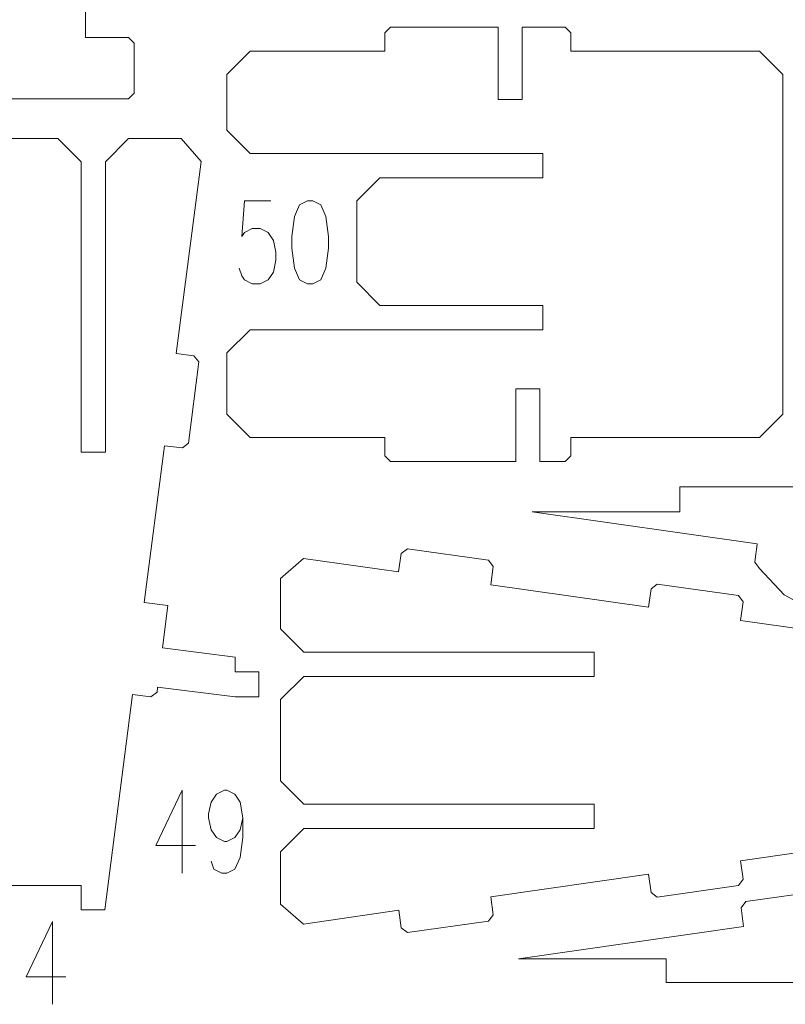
# Model space of a CAD drawing. Header units: millimetres. Extents: x -174 to 177, y -134 to 134.
# Tile 4 of 7: x -49 to 56, y -134 to 0. Entities that reach past the tile are written whole.
import ezdxf

# ---------------------------------------------------------------- set-up
doc = ezdxf.new("R2010")
doc.units = ezdxf.units.MM
doc.header["$MEASUREMENT"] = 0
doc.layers.add('Layer 1', color=7, linetype='Continuous')

msp = doc.modelspace()

# ---------------------------------------------------------------- linework, layer by layer
at = {"layer": 'Layer 1', "lineweight": 9}
for points, knots in [([(-50.7346, -10.4493), (-50.7346, -10.4493), (-33.7904, -10.4493), (-33.7904, -10.4493), (-33.7904, -10.4493), (-33.7904, -10.4493), (-33.0284, -9.6873), (-33.0284, -9.6873), (-33.0284, -9.6873), (-33.0284, -9.6873), (-33.0284, -2.8293), (-33.0284, -2.8293), (-33.0284, -2.8293), (-33.0284, -2.8293), (-33.7904, -2.0673), (-33.7904, -2.0673), (-33.7904, -2.0673), (-33.7904, -2.0673), (-39.6324, -2.0673), (-39.6324, -2.0673), (-39.6324, -2.0673), (-39.6324, -2.0673), (-39.6324, 6.6351), (-39.6324, 6.6351), (-39.6324, 6.6351), (-39.6324, 6.6351), (-42.9344, 6.6351), (-42.9344, 6.6351), (-42.9344, 6.6351), (-42.9344, 6.6351), (-46.2428, 29.5444), (-46.2428, 29.5444), (-46.2428, 29.5444), (-46.2428, 29.5444), (-43.8596, 29.8819), (-43.8596, 29.8819), (-43.8596, 29.8819), (-43.8596, 29.8819), (-43.212, 30.7432), (-43.212, 30.7432), (-43.212, 30.7432), (-43.212, 30.7432), (-44.779, 41.8088), (-44.779, 41.8088), (-44.779, 41.8088), (-44.779, 41.8088), (-45.6403, 42.4564), (-45.6403, 42.4564), (-45.6403, 42.4564), (-45.6403, 42.4564), (-48.058, 42.114), (-48.058, 42.114), (-48.058, 42.114), (-48.058, 42.114), (-51.1673, 63.6441), (-51.1673, 63.6441), (-51.1673, 63.6441), (-51.1673, 63.6441), (-48.6903, 63.9949), (-48.6903, 63.9949), (-48.6903, 63.9949), (-48.6903, 63.9949), (-48.0427, 64.8562), (-48.0427, 64.8562), (-48.0427, 64.8562), (-48.0427, 64.8562), (-49.6097, 75.9218), (-49.6097, 75.9218), (-49.6097, 75.9218), (-49.6097, 75.9218), (-50.471, 76.5694), (-50.471, 76.5694), (-50.471, 76.5694), (-50.471, 76.5694), (-52.9825, 76.2138), (-52.9825, 76.2138), (-52.9825, 76.2138), (-52.9825, 76.2138), (-57.4212, 106.9501), (-57.4212, 106.9501), (-57.4212, 106.9501), (-57.4212, 106.9501), (-60.7232, 106.9501), (-60.7232, 106.9501), (-60.7232, 106.9501), (-60.7232, 106.9501), (-60.7232, 103.6528), (-60.7232, 103.6528), (-60.7232, 103.6528), (-60.7232, 103.6528), (-66.069, 103.6528), (-66.069, 103.6528)], [0, 0, 0, 0, 0.04166667, 0.04166667, 0.04166667, 0.04166667, 0.08333333, 0.08333333, 0.08333333, 0.08333333, 0.125, 0.125, 0.125, 0.125, 0.16666667, 0.16666667, 0.16666667, 0.16666667, 0.20833333, 0.20833333, 0.20833333, 0.20833333, 0.25, 0.25, 0.25, 0.25, 0.29166667, 0.29166667, 0.29166667, 0.29166667, 0.33333333, 0.33333333, 0.33333333, 0.33333333, 0.375, 0.375, 0.375, 0.375, 0.41666667, 0.41666667, 0.41666667, 0.41666667, 0.45833333, 0.45833333, 0.45833333, 0.45833333, 0.5, 0.5, 0.5, 0.5, 0.54166667, 0.54166667, 0.54166667, 0.54166667, 0.58333333, 0.58333333, 0.58333333, 0.58333333, 0.625, 0.625, 0.625, 0.625, 0.66666667, 0.66666667, 0.66666667, 0.66666667, 0.70833333, 0.70833333, 0.70833333, 0.70833333, 0.75, 0.75, 0.75, 0.75, 0.79166667, 0.79166667, 0.79166667, 0.79166667, 0.83333333, 0.83333333, 0.83333333, 0.83333333, 0.875, 0.875, 0.875, 0.875, 0.91666667, 0.91666667, 0.91666667, 0.91666667, 1, 1, 1, 1]), ([(55.5675, -21.8501), (55.5675, -21.8501), (55.5675, -7.1312), (55.5675, -7.1312), (55.5675, -7.1312), (55.5675, -7.1312), (52.3925, -3.9562), (52.3925, -3.9562), (52.3925, -3.9562), (52.3925, -3.9562), (26.623, -3.9562), (26.623, -3.9562), (26.623, -3.9562), (26.623, -3.9562), (26.623, -1.4162), (26.623, -1.4162), (26.623, -1.4162), (26.623, -1.4162), (25.861, -0.6542), (25.861, -0.6542), (25.861, -0.6542), (25.861, -0.6542), (19.9791, -0.6542), (19.9791, -0.6542), (19.9791, -0.6542), (19.9791, -0.6542), (19.9791, -10.5602), (19.9791, -10.5602), (19.9791, -10.5602), (19.9791, -10.5602), (16.6771, -10.5602), (16.6771, -10.5602), (16.6771, -10.5602), (16.6771, -10.5602), (16.6771, -0.6542), (16.6771, -0.6542), (16.6771, -0.6542), (16.6771, -0.6542), (1.9851, -0.6542), (1.9851, -0.6542), (1.9851, -0.6542), (1.9851, -0.6542), (1.2231, -1.4162), (1.2231, -1.4162), (1.2231, -1.4162), (1.2231, -1.4162), (1.2231, -3.9562), (1.2231, -3.9562), (1.2231, -3.9562), (1.2231, -3.9562), (-17.1634, -3.9562), (-17.1634, -3.9562), (-17.1634, -3.9562), (-17.1634, -3.9562), (-20.3384, -7.1312), (-20.3384, -7.1312), (-20.3384, -7.1312), (-20.3384, -7.1312), (-20.3384, -11.2073), (-20.3384, -11.2073)], [0, 0, 0, 0, 0.0625, 0.0625, 0.0625, 0.0625, 0.125, 0.125, 0.125, 0.125, 0.1875, 0.1875, 0.1875, 0.1875, 0.25, 0.25, 0.25, 0.25, 0.3125, 0.3125, 0.3125, 0.3125, 0.375, 0.375, 0.375, 0.375, 0.4375, 0.4375, 0.4375, 0.4375, 0.5, 0.5, 0.5, 0.5, 0.5625, 0.5625, 0.5625, 0.5625, 0.625, 0.625, 0.625, 0.625, 0.6875, 0.6875, 0.6875, 0.6875, 0.75, 0.75, 0.75, 0.75, 0.8125, 0.8125, 0.8125, 0.8125, 0.875, 0.875, 0.875, 0.875, 1, 1, 1, 1]), ([(-20.3384, -11.7695), (-20.3384, -11.7695), (-20.3384, -14.7399), (-20.3384, -14.7399), (-20.3384, -14.7399), (-20.3384, -14.7399), (-17.1634, -17.9149), (-17.1634, -17.9149), (-17.1634, -17.9149), (-17.1634, -17.9149), (22.7844, -17.9149), (22.7844, -17.9149), (22.7844, -17.9149), (22.7844, -17.9149), (22.7844, -21.2169), (22.7844, -21.2169), (22.7844, -21.2169), (22.7844, -21.2169), (0.5521, -21.2169), (0.5521, -21.2169), (0.5521, -21.2169), (0.5521, -21.2169), (-2.6229, -24.3919), (-2.6229, -24.3919), (-2.6229, -24.3919), (-2.6229, -24.3919), (-2.6229, -26.5417), (-2.6229, -26.5417)], [0, 0, 0, 0, 0.125, 0.125, 0.125, 0.125, 0.25, 0.25, 0.25, 0.25, 0.375, 0.375, 0.375, 0.375, 0.5, 0.5, 0.5, 0.5, 0.625, 0.625, 0.625, 0.625, 0.75, 0.75, 0.75, 0.75, 1, 1, 1, 1]), ([(-45.5808, -15.8846), (-45.5808, -15.8846), (-43.41, -15.8846), (-43.41, -15.8846), (-43.41, -15.8846), (-43.41, -15.8846), (-40.235, -19.0596), (-40.235, -19.0596), (-40.235, -19.0596), (-40.235, -19.0596), (-40.235, -58.6878), (-40.235, -58.6878), (-40.235, -58.6878), (-40.235, -58.6878), (-36.933, -58.6878), (-36.933, -58.6878), (-36.933, -58.6878), (-36.933, -58.6878), (-36.933, -19.0596), (-36.933, -19.0596), (-36.933, -19.0596), (-36.933, -19.0596), (-33.758, -15.8846), (-33.758, -15.8846), (-33.758, -15.8846), (-33.758, -15.8846), (-30.8086, -15.8846), (-30.8086, -15.8846)], [0, 0, 0, 0, 0.125, 0.125, 0.125, 0.125, 0.25, 0.25, 0.25, 0.25, 0.375, 0.375, 0.375, 0.375, 0.5, 0.5, 0.5, 0.5, 0.625, 0.625, 0.625, 0.625, 0.75, 0.75, 0.75, 0.75, 1, 1, 1, 1]), ([(-30.2464, -15.8846), (-30.2464, -15.8846), (-26.5998, -15.8846), (-26.5998, -15.8846), (-26.5998, -15.8846), (-26.5998, -15.8846), (-23.8786, -19.027), (-23.8786, -19.027), (-23.8786, -19.027), (-23.8786, -19.027), (-27.2514, -45.2235), (-27.2514, -45.2235), (-27.2514, -45.2235), (-27.2514, -45.2235), (-24.8412, -45.5254), (-24.8412, -45.5254), (-24.8412, -45.5254), (-24.8412, -45.5254), (-24.1798, -46.3762), (-24.1798, -46.3762), (-24.1798, -46.3762), (-24.1798, -46.3762), (-25.5689, -57.4655), (-25.5689, -57.4655), (-25.5689, -57.4655), (-25.5689, -57.4655), (-26.4197, -58.1269), (-26.4197, -58.1269), (-26.4197, -58.1269), (-26.4197, -58.1269), (-28.8731, -57.8196), (-28.8731, -57.8196), (-28.8731, -57.8196), (-28.8731, -57.8196), (-31.6274, -79.2129), (-31.6274, -79.2129), (-31.6274, -79.2129), (-31.6274, -79.2129), (-28.3972, -79.6175), (-28.3972, -79.6175), (-28.3972, -79.6175), (-28.3972, -79.6175), (-29.1252, -85.4299), (-29.1252, -85.4299), (-29.1252, -85.4299), (-29.1252, -85.4299), (-19.1993, -86.6733), (-19.1993, -86.6733), (-19.1993, -86.6733), (-19.1993, -86.6733), (-19.1993, -88.7114), (-19.1993, -88.7114), (-19.1993, -88.7114), (-19.1993, -88.7114), (-15.9827, -88.7114), (-15.9827, -88.7114), (-15.9827, -88.7114), (-15.9827, -88.7114), (-15.9827, -92.1308), (-15.9827, -92.1308), (-15.9827, -92.1308), (-15.9827, -92.1308), (-19.1993, -92.1308), (-19.1993, -92.1308), (-19.1993, -92.1308), (-19.1993, -92.1308), (-29.7983, -90.8031), (-29.7983, -90.8031), (-29.7983, -90.8031), (-29.7983, -90.8031), (-29.881, -91.4629), (-29.881, -91.4629), (-29.881, -91.4629), (-29.881, -91.4629), (-30.7318, -92.1242), (-30.7318, -92.1242), (-30.7318, -92.1242), (-30.7318, -92.1242), (-33.2491, -91.8089), (-33.2491, -91.8089), (-33.2491, -91.8089), (-33.2491, -91.8089), (-37.0343, -121.209), (-37.0343, -121.209), (-37.0343, -121.209), (-37.0343, -121.209), (-40.235, -121.209), (-40.235, -121.209), (-40.235, -121.209), (-40.235, -121.209), (-40.235, -117.8694), (-40.235, -117.8694), (-40.235, -117.8694), (-40.235, -117.8694), (-45.5808, -117.8694), (-45.5808, -117.8694)], [0, 0, 0, 0, 0.04, 0.04, 0.04, 0.04, 0.08, 0.08, 0.08, 0.08, 0.12, 0.12, 0.12, 0.12, 0.16, 0.16, 0.16, 0.16, 0.2, 0.2, 0.2, 0.2, 0.24, 0.24, 0.24, 0.24, 0.28, 0.28, 0.28, 0.28, 0.32, 0.32, 0.32, 0.32, 0.36, 0.36, 0.36, 0.36, 0.4, 0.4, 0.4, 0.4, 0.44, 0.44, 0.44, 0.44, 0.48, 0.48, 0.48, 0.48, 0.52, 0.52, 0.52, 0.52, 0.56, 0.56, 0.56, 0.56, 0.6, 0.6, 0.6, 0.6, 0.64, 0.64, 0.64, 0.64, 0.68, 0.68, 0.68, 0.68, 0.72, 0.72, 0.72, 0.72, 0.76, 0.76, 0.76, 0.76, 0.8, 0.8, 0.8, 0.8, 0.84, 0.84, 0.84, 0.84, 0.88, 0.88, 0.88, 0.88, 0.92, 0.92, 0.92, 0.92, 1, 1, 1, 1]), ([(-2.6229, -33.3125), (-2.6229, -33.3125), (-2.6229, -35.5043), (-2.6229, -35.5043), (-2.6229, -35.5043), (-2.6229, -35.5043), (0.5521, -38.6793), (0.5521, -38.6793), (0.5521, -38.6793), (0.5521, -38.6793), (22.7844, -38.6793), (22.7844, -38.6793), (22.7844, -38.6793), (22.7844, -38.6793), (22.7844, -41.9813), (22.7844, -41.9813), (22.7844, -41.9813), (22.7844, -41.9813), (-17.1634, -41.9813), (-17.1634, -41.9813), (-17.1634, -41.9813), (-17.1634, -41.9813), (-20.3384, -45.1563), (-20.3384, -45.1563), (-20.3384, -45.1563), (-20.3384, -45.1563), (-20.3384, -48.0847), (-20.3384, -48.0847)], [0, 0, 0, 0, 0.125, 0.125, 0.125, 0.125, 0.25, 0.25, 0.25, 0.25, 0.375, 0.375, 0.375, 0.375, 0.5, 0.5, 0.5, 0.5, 0.625, 0.625, 0.625, 0.625, 0.75, 0.75, 0.75, 0.75, 1, 1, 1, 1]), ([(-20.3384, -48.6469), (-20.3384, -48.6469), (-20.3384, -53.4998), (-20.3384, -53.4998), (-20.3384, -53.4998), (-20.3384, -53.4998), (-17.1634, -56.6748), (-17.1634, -56.6748), (-17.1634, -56.6748), (-17.1634, -56.6748), (1.2231, -56.6748), (1.2231, -56.6748), (1.2231, -56.6748), (1.2231, -56.6748), (1.2231, -59.2148), (1.2231, -59.2148), (1.2231, -59.2148), (1.2231, -59.2148), (1.9851, -59.9768), (1.9851, -59.9768), (1.9851, -59.9768), (1.9851, -59.9768), (19.0984, -59.9768), (19.0984, -59.9768), (19.0984, -59.9768), (19.0984, -59.9768), (19.0984, -50.0708), (19.0984, -50.0708), (19.0984, -50.0708), (19.0984, -50.0708), (22.3915, -50.0708), (22.3915, -50.0708), (22.3915, -50.0708), (22.3915, -50.0708), (22.3915, -59.9768), (22.3915, -59.9768), (22.3915, -59.9768), (22.3915, -59.9768), (25.861, -59.9768), (25.861, -59.9768), (25.861, -59.9768), (25.861, -59.9768), (26.623, -59.2148), (26.623, -59.2148), (26.623, -59.2148), (26.623, -59.2148), (26.623, -56.6748), (26.623, -56.6748), (26.623, -56.6748), (26.623, -56.6748), (52.3925, -56.6748), (52.3925, -56.6748), (52.3925, -56.6748), (52.3925, -56.6748), (55.5675, -53.4998), (55.5675, -53.4998), (55.5675, -53.4998), (55.5675, -53.4998), (55.5675, -38.7809), (55.5675, -38.7809)], [0, 0, 0, 0, 0.0625, 0.0625, 0.0625, 0.0625, 0.125, 0.125, 0.125, 0.125, 0.1875, 0.1875, 0.1875, 0.1875, 0.25, 0.25, 0.25, 0.25, 0.3125, 0.3125, 0.3125, 0.3125, 0.375, 0.375, 0.375, 0.375, 0.4375, 0.4375, 0.4375, 0.4375, 0.5, 0.5, 0.5, 0.5, 0.5625, 0.5625, 0.5625, 0.5625, 0.625, 0.625, 0.625, 0.625, 0.6875, 0.6875, 0.6875, 0.6875, 0.75, 0.75, 0.75, 0.75, 0.8125, 0.8125, 0.8125, 0.8125, 0.875, 0.875, 0.875, 0.875, 1, 1, 1, 1]), ([(71.9011, -65.2066), (71.9011, -65.2066), (71.9011, -64.2091), (71.9011, -64.2091), (71.9011, -64.2091), (71.9011, -64.2091), (71.1391, -63.447), (71.1391, -63.447), (71.1391, -63.447), (71.1391, -63.447), (41.4949, -63.447), (41.4949, -63.447), (41.4949, -63.447), (41.4949, -63.447), (41.4949, -66.8648), (41.4949, -66.8648), (41.4949, -66.8648), (41.4949, -66.8648), (21.3429, -66.8647), (21.3429, -66.8647), (21.3429, -66.8647), (21.3429, -66.8647), (52.0797, -71.2147), (52.0797, -71.2147), (52.0797, -71.2147), (52.0797, -71.2147), (51.9656, -72.0211), (51.9656, -72.0211)], [0, 0, 0, 0, 0.125, 0.125, 0.125, 0.125, 0.25, 0.25, 0.25, 0.25, 0.375, 0.375, 0.375, 0.375, 0.5, 0.5, 0.5, 0.5, 0.625, 0.625, 0.625, 0.625, 0.75, 0.75, 0.75, 0.75, 1, 1, 1, 1]), ([(77.2265, -94.662), (77.2265, -94.662), (77.2265, -89.3162), (77.2265, -89.3162), (77.2265, -89.3162), (77.2265, -89.3162), (80.5238, -89.3162), (80.5238, -89.3162), (80.5238, -89.3162), (80.5238, -89.3162), (80.5238, -86.0142), (80.5238, -86.0142), (80.5238, -86.0142), (80.5238, -86.0142), (49.7872, -81.6641), (49.7872, -81.6641), (49.7872, -81.6641), (49.7872, -81.6641), (50.1428, -79.153), (50.1428, -79.153), (50.1428, -79.153), (50.1428, -79.153), (49.4952, -78.2917), (49.4952, -78.2917), (49.4952, -78.2917), (49.4952, -78.2917), (38.4296, -76.7247), (38.4296, -76.7247), (38.4296, -76.7247), (38.4296, -76.7247), (37.5683, -77.3723), (37.5683, -77.3723), (37.5683, -77.3723), (37.5683, -77.3723), (37.2125, -79.8845), (37.2125, -79.8845), (37.2125, -79.8845), (37.2125, -79.8845), (15.6738, -76.8362), (15.6738, -76.8362), (15.6738, -76.8362), (15.6738, -76.8362), (16.0298, -74.3223), (16.0298, -74.3223), (16.0298, -74.3223), (16.0298, -74.3223), (15.3822, -73.461), (15.3822, -73.461), (15.3822, -73.461), (15.3822, -73.461), (4.3166, -71.894), (4.3166, -71.894), (4.3166, -71.894), (4.3166, -71.894), (3.4553, -72.5416), (3.4553, -72.5416), (3.4553, -72.5416), (3.4553, -72.5416), (3.0991, -75.0565), (3.0991, -75.0565), (3.0991, -75.0565), (3.0991, -75.0565), (-9.8711, -73.2209), (-9.8711, -73.2209), (-9.8711, -73.2209), (-9.8711, -73.2209), (-13.0147, -75.951), (-13.0147, -75.951), (-13.0147, -75.951), (-13.0147, -75.951), (-13.0147, -79.3276), (-13.0147, -79.3276)], [0, 0, 0, 0, 0.05263158, 0.05263158, 0.05263158, 0.05263158, 0.10526316, 0.10526316, 0.10526316, 0.10526316, 0.15789474, 0.15789474, 0.15789474, 0.15789474, 0.21052632, 0.21052632, 0.21052632, 0.21052632, 0.26315789, 0.26315789, 0.26315789, 0.26315789, 0.31578947, 0.31578947, 0.31578947, 0.31578947, 0.36842105, 0.36842105, 0.36842105, 0.36842105, 0.42105263, 0.42105263, 0.42105263, 0.42105263, 0.47368421, 0.47368421, 0.47368421, 0.47368421, 0.52631579, 0.52631579, 0.52631579, 0.52631579, 0.57894737, 0.57894737, 0.57894737, 0.57894737, 0.63157895, 0.63157895, 0.63157895, 0.63157895, 0.68421053, 0.68421053, 0.68421053, 0.68421053, 0.73684211, 0.73684211, 0.73684211, 0.73684211, 0.78947368, 0.78947368, 0.78947368, 0.78947368, 0.84210526, 0.84210526, 0.84210526, 0.84210526, 0.89473684, 0.89473684, 0.89473684, 0.89473684, 1, 1, 1, 1]), ([(51.8868, -72.5777), (51.8868, -72.5777), (51.7241, -73.726), (51.7241, -73.726), (51.7241, -73.726), (51.7241, -73.726), (52.3717, -74.5872), (52.3717, -74.5872), (52.3717, -74.5872), (52.3717, -74.5872), (55.7271, -78.185), (55.7271, -78.185), (55.7271, -78.185), (55.7271, -78.185), (57.426, -79.0706), (57.426, -79.0706), (57.426, -79.0706), (57.426, -79.0706), (62.6628, -79.8121), (62.6628, -79.8121), (62.6628, -79.8121), (62.6628, -79.8121), (63.8111, -78.9487), (63.8111, -78.9487), (63.8111, -78.9487), (63.8111, -78.9487), (64.6544, -72.9944), (64.6544, -72.9944), (64.6544, -72.9944), (64.6544, -72.9944), (86.193, -76.0428), (86.193, -76.0428), (86.193, -76.0428), (86.193, -76.0428), (85.8371, -78.5567), (85.8371, -78.5567), (85.8371, -78.5567), (85.8371, -78.5567), (86.4847, -79.418), (86.4847, -79.418), (86.4847, -79.418), (86.4847, -79.418), (97.5503, -80.985), (97.5503, -80.985), (97.5503, -80.985), (97.5503, -80.985), (98.4115, -80.3374), (98.4115, -80.3374), (98.4115, -80.3374), (98.4115, -80.3374), (98.7677, -77.8224), (98.7677, -77.8224), (98.7677, -77.8224), (98.7677, -77.8224), (111.738, -79.6581), (111.738, -79.6581), (111.738, -79.6581), (111.738, -79.6581), (114.8817, -76.928), (114.8817, -76.928), (114.8817, -76.928), (114.8817, -76.928), (114.8817, -76.0291), (114.8817, -76.0291)], [0, 0, 0, 0, 0.05882353, 0.05882353, 0.05882353, 0.05882353, 0.11764706, 0.11764706, 0.11764706, 0.11764706, 0.17647059, 0.17647059, 0.17647059, 0.17647059, 0.23529412, 0.23529412, 0.23529412, 0.23529412, 0.29411765, 0.29411765, 0.29411765, 0.29411765, 0.35294118, 0.35294118, 0.35294118, 0.35294118, 0.41176471, 0.41176471, 0.41176471, 0.41176471, 0.47058824, 0.47058824, 0.47058824, 0.47058824, 0.52941176, 0.52941176, 0.52941176, 0.52941176, 0.58823529, 0.58823529, 0.58823529, 0.58823529, 0.64705882, 0.64705882, 0.64705882, 0.64705882, 0.70588235, 0.70588235, 0.70588235, 0.70588235, 0.76470588, 0.76470588, 0.76470588, 0.76470588, 0.82352941, 0.82352941, 0.82352941, 0.82352941, 0.88235294, 0.88235294, 0.88235294, 0.88235294, 1, 1, 1, 1]), ([(-13.0147, -79.8898), (-13.0147, -79.8898), (-13.0147, -82.8392), (-13.0147, -82.8392), (-13.0147, -82.8392), (-13.0147, -82.8392), (-9.8397, -86.0142), (-9.8397, -86.0142), (-9.8397, -86.0142), (-9.8397, -86.0142), (29.7885, -86.0142), (29.7885, -86.0142), (29.7885, -86.0142), (29.7885, -86.0142), (29.7885, -89.3162), (29.7885, -89.3162), (29.7885, -89.3162), (29.7885, -89.3162), (-9.8397, -89.3162), (-9.8397, -89.3162), (-9.8397, -89.3162), (-9.8397, -89.3162), (-13.0147, -92.4912), (-13.0147, -92.4912), (-13.0147, -92.4912), (-13.0147, -92.4912), (-13.0147, -94.662), (-13.0147, -94.662)], [0, 0, 0, 0, 0.125, 0.125, 0.125, 0.125, 0.25, 0.25, 0.25, 0.25, 0.375, 0.375, 0.375, 0.375, 0.5, 0.5, 0.5, 0.5, 0.625, 0.625, 0.625, 0.625, 0.75, 0.75, 0.75, 0.75, 1, 1, 1, 1]), ([(-13.0147, -101.4328), (-13.0147, -101.4328), (-13.0147, -103.6036), (-13.0147, -103.6036), (-13.0147, -103.6036), (-13.0147, -103.6036), (-9.8397, -106.7786), (-9.8397, -106.7786), (-9.8397, -106.7786), (-9.8397, -106.7786), (29.7885, -106.7786), (29.7885, -106.7786), (29.7885, -106.7786), (29.7885, -106.7786), (29.7885, -110.0806), (29.7885, -110.0806), (29.7885, -110.0806), (29.7885, -110.0806), (-9.8397, -110.0806), (-9.8397, -110.0806), (-9.8397, -110.0806), (-9.8397, -110.0806), (-13.0147, -113.2556), (-13.0147, -113.2556), (-13.0147, -113.2556), (-13.0147, -113.2556), (-13.0147, -116.205), (-13.0147, -116.205)], [0, 0, 0, 0, 0.125, 0.125, 0.125, 0.125, 0.25, 0.25, 0.25, 0.25, 0.375, 0.375, 0.375, 0.375, 0.5, 0.5, 0.5, 0.5, 0.625, 0.625, 0.625, 0.625, 0.75, 0.75, 0.75, 0.75, 1, 1, 1, 1]), ([(-13.0147, -116.7672), (-13.0147, -116.7672), (-13.0147, -120.4138), (-13.0147, -120.4138), (-13.0147, -120.4138), (-13.0147, -120.4138), (-9.8723, -123.135), (-9.8723, -123.135), (-9.8723, -123.135), (-9.8723, -123.135), (3.1182, -121.259), (3.1182, -121.259), (3.1182, -121.259), (3.1182, -121.259), (3.4557, -123.6421), (3.4557, -123.6421), (3.4557, -123.6421), (3.4557, -123.6421), (4.317, -124.2898), (4.317, -124.2898), (4.317, -124.2898), (4.317, -124.2898), (15.3826, -122.7228), (15.3826, -122.7228), (15.3826, -122.7228), (15.3826, -122.7228), (16.0302, -121.8615), (16.0302, -121.8615), (16.0302, -121.8615), (16.0302, -121.8615), (15.6878, -119.4437), (15.6878, -119.4437), (15.6878, -119.4437), (15.6878, -119.4437), (37.2179, -116.3345), (37.2179, -116.3345), (37.2179, -116.3345), (37.2179, -116.3345), (37.5686, -118.8114), (37.5686, -118.8114), (37.5686, -118.8114), (37.5686, -118.8114), (38.43, -119.4591), (38.43, -119.4591), (38.43, -119.4591), (38.43, -119.4591), (49.4956, -117.8921), (49.4956, -117.8921), (49.4956, -117.8921), (49.4956, -117.8921), (50.1432, -117.0308), (50.1432, -117.0308), (50.1432, -117.0308), (50.1432, -117.0308), (49.7875, -114.5193), (49.7875, -114.5193), (49.7875, -114.5193), (49.7875, -114.5193), (80.5238, -110.0806), (80.5238, -110.0806), (80.5238, -110.0806), (80.5238, -110.0806), (80.5238, -106.7786), (80.5238, -106.7786), (80.5238, -106.7786), (80.5238, -106.7786), (77.2265, -106.7786), (77.2265, -106.7786), (77.2265, -106.7786), (77.2265, -106.7786), (77.2265, -101.4328), (77.2265, -101.4328)], [0, 0, 0, 0, 0.05263158, 0.05263158, 0.05263158, 0.05263158, 0.10526316, 0.10526316, 0.10526316, 0.10526316, 0.15789474, 0.15789474, 0.15789474, 0.15789474, 0.21052632, 0.21052632, 0.21052632, 0.21052632, 0.26315789, 0.26315789, 0.26315789, 0.26315789, 0.31578947, 0.31578947, 0.31578947, 0.31578947, 0.36842105, 0.36842105, 0.36842105, 0.36842105, 0.42105263, 0.42105263, 0.42105263, 0.42105263, 0.47368421, 0.47368421, 0.47368421, 0.47368421, 0.52631579, 0.52631579, 0.52631579, 0.52631579, 0.57894737, 0.57894737, 0.57894737, 0.57894737, 0.63157895, 0.63157895, 0.63157895, 0.63157895, 0.68421053, 0.68421053, 0.68421053, 0.68421053, 0.73684211, 0.73684211, 0.73684211, 0.73684211, 0.78947368, 0.78947368, 0.78947368, 0.78947368, 0.84210526, 0.84210526, 0.84210526, 0.84210526, 0.89473684, 0.89473684, 0.89473684, 0.89473684, 1, 1, 1, 1]), ([(39.6285, -128.7825), (39.6285, -128.7825), (39.6285, -127.8911), (39.6285, -127.8911), (39.6285, -127.8911), (39.6285, -127.8911), (19.4767, -127.8911), (19.4767, -127.8911), (19.4767, -127.8911), (19.4767, -127.8911), (50.2128, -123.4524), (50.2128, -123.4524), (50.2128, -123.4524), (50.2128, -123.4524), (49.8572, -120.941), (49.8572, -120.941), (49.8572, -120.941), (49.8572, -120.941), (50.5048, -120.0797), (50.5048, -120.0797), (50.5048, -120.0797), (50.5048, -120.0797), (61.5704, -118.5127), (61.5704, -118.5127), (61.5704, -118.5127), (61.5704, -118.5127), (62.4317, -119.1603), (62.4317, -119.1603), (62.4317, -119.1603), (62.4317, -119.1603), (62.7825, -121.6372), (62.7825, -121.6372), (62.7825, -121.6372), (62.7825, -121.6372), (75.5687, -119.7907), (75.5687, -119.7907)], [0, 0, 0, 0, 0.1, 0.1, 0.1, 0.1, 0.2, 0.2, 0.2, 0.2, 0.3, 0.3, 0.3, 0.3, 0.4, 0.4, 0.4, 0.4, 0.5, 0.5, 0.5, 0.5, 0.6, 0.6, 0.6, 0.6, 0.7, 0.7, 0.7, 0.7, 0.8, 0.8, 0.8, 0.8, 1, 1, 1, 1]), ([(113.0149, -124.2753), (113.0149, -124.2753), (113.0149, -124.7161), (113.0149, -124.7161), (113.0149, -124.7161), (113.0149, -124.7161), (109.8399, -127.8911), (109.8399, -127.8911), (109.8399, -127.8911), (109.8399, -127.8911), (70.0345, -127.8911), (70.0345, -127.8911), (70.0345, -127.8911), (70.0345, -127.8911), (70.0345, -130.3396), (70.0345, -130.3396), (70.0345, -130.3396), (70.0345, -130.3396), (69.2725, -131.1016), (69.2725, -131.1016), (69.2725, -131.1016), (69.2725, -131.1016), (39.6285, -131.1016), (39.6285, -131.1016), (39.6285, -131.1016), (39.6285, -131.1016), (39.6285, -129.3447), (39.6285, -129.3447)], [0, 0, 0, 0, 0.125, 0.125, 0.125, 0.125, 0.25, 0.25, 0.25, 0.25, 0.375, 0.375, 0.375, 0.375, 0.5, 0.5, 0.5, 0.5, 0.625, 0.625, 0.625, 0.625, 0.75, 0.75, 0.75, 0.75, 1, 1, 1, 1])]:
    msp.add_open_spline(points, degree=3, knots=knots, dxfattribs=at)
at = {"layer": 'Layer 1', "color": 1, "lineweight": 9}
for points in [[(-20.3384, -11.7695), (-20.3384, -11.7695), (-20.3384, -11.2073), (-20.3384, -11.2073)], [(-46.143, -15.8846), (-46.143, -15.8846), (-45.5808, -15.8846), (-45.5808, -15.8846)], [(-30.8086, -15.8846), (-30.8086, -15.8846), (-30.2464, -15.8846), (-30.2464, -15.8846)], [(55.5675, -22.4123), (55.5675, -22.4123), (55.5675, -21.8501), (55.5675, -21.8501)], [(-2.6229, -27.1039), (-2.6229, -27.1039), (-2.6229, -26.5417), (-2.6229, -26.5417)], [(-2.6229, -33.3125), (-2.6229, -33.3125), (-2.6229, -32.7503), (-2.6229, -32.7503)], [(55.5675, -38.7809), (55.5675, -38.7809), (55.5675, -38.2187), (55.5675, -38.2187)], [(-20.3384, -48.6469), (-20.3384, -48.6469), (-20.3384, -48.0847), (-20.3384, -48.0847)], [(51.8868, -72.5777), (51.8868, -72.5777), (51.9656, -72.0211), (51.9656, -72.0211)], [(-13.0147, -79.8898), (-13.0147, -79.8898), (-13.0147, -79.3276), (-13.0147, -79.3276)], [(-13.0147, -95.2242), (-13.0147, -95.2242), (-13.0147, -94.662), (-13.0147, -94.662)], [(-13.0147, -101.4328), (-13.0147, -101.4328), (-13.0147, -100.8706), (-13.0147, -100.8706)], [(-26.4324, -104.862), (-26.4324, -104.862), (-26.4324, -116.1917), (-26.4324, -116.1917)], [(-13.0147, -116.7672), (-13.0147, -116.7672), (-13.0147, -116.205), (-13.0147, -116.205)], [(-46.143, -117.8694), (-46.143, -117.8694), (-45.5808, -117.8694), (-45.5808, -117.8694)], [(-44.1511, -122.7683), (-44.1511, -122.7683), (-44.1511, -134.0981), (-44.1511, -134.0981)], [(39.6285, -129.3447), (39.6285, -129.3447), (39.6285, -128.7825), (39.6285, -128.7825)]]:
    msp.add_open_spline(points, degree=3, dxfattribs=at)
at = {"layer": 'Layer 1', "lineweight": 9}
for points in [[(-51.7894, -15.8846), (-51.7894, -15.8846), (-46.143, -15.8846), (-46.143, -15.8846)], [(55.5675, -38.2187), (55.5675, -38.2187), (55.5675, -22.4123), (55.5675, -22.4123)], [(-2.6229, -27.1039), (-2.6229, -27.1039), (-2.6229, -32.7503), (-2.6229, -32.7503)], [(-13.0147, -95.2242), (-13.0147, -95.2242), (-13.0147, -100.8706), (-13.0147, -100.8706)], [(-46.143, -117.8694), (-46.143, -117.8694), (-51.7894, -117.8694), (-51.7894, -117.8694)]]:
    msp.add_open_spline(points, degree=3, dxfattribs=at)
at = {"layer": 'Layer 1', "color": 1, "lineweight": 9}
for points, knots in [([(-14.366, -24.386), (-14.366, -24.386), (-17.9535, -24.386), (-17.9535, -24.386), (-17.9535, -24.386), (-17.9535, -24.386), (-18.309, -29.2416), (-18.309, -29.2416), (-18.309, -29.2416), (-18.309, -29.2416), (-17.9535, -28.7075), (-17.9535, -28.7075), (-17.9535, -28.7075), (-17.9535, -28.7075), (-16.8762, -28.1572), (-16.8762, -28.1572), (-16.8762, -28.1572), (-16.8762, -28.1572), (-15.7988, -28.1572), (-15.7988, -28.1572), (-15.7988, -28.1572), (-15.7988, -28.1572), (-14.7215, -28.7075), (-14.7215, -28.7075), (-14.7215, -28.7075), (-14.7215, -28.7075), (-13.9997, -29.7758), (-13.9997, -29.7758), (-13.9997, -29.7758), (-13.9997, -29.7758), (-13.6442, -31.3943), (-13.6442, -31.3943), (-13.6442, -31.3943), (-13.6442, -31.3943), (-13.6442, -32.4787), (-13.6442, -32.4787), (-13.6442, -32.4787), (-13.6442, -32.4787), (-13.9997, -34.0972), (-13.9997, -34.0972), (-13.9997, -34.0972), (-13.9997, -34.0972), (-14.7215, -35.1817), (-14.7215, -35.1817), (-14.7215, -35.1817), (-14.7215, -35.1817), (-15.7988, -35.7158), (-15.7988, -35.7158), (-15.7988, -35.7158), (-15.7988, -35.7158), (-16.8762, -35.7158), (-16.8762, -35.7158), (-16.8762, -35.7158), (-16.8762, -35.7158), (-17.9535, -35.1817), (-17.9535, -35.1817), (-17.9535, -35.1817), (-17.9535, -35.1817), (-18.309, -34.6314), (-18.309, -34.6314), (-18.309, -34.6314), (-18.309, -34.6314), (-18.6753, -33.5631), (-18.6753, -33.5631)], [0, 0, 0, 0, 0.05882353, 0.05882353, 0.05882353, 0.05882353, 0.11764706, 0.11764706, 0.11764706, 0.11764706, 0.17647059, 0.17647059, 0.17647059, 0.17647059, 0.23529412, 0.23529412, 0.23529412, 0.23529412, 0.29411765, 0.29411765, 0.29411765, 0.29411765, 0.35294118, 0.35294118, 0.35294118, 0.35294118, 0.41176471, 0.41176471, 0.41176471, 0.41176471, 0.47058824, 0.47058824, 0.47058824, 0.47058824, 0.52941176, 0.52941176, 0.52941176, 0.52941176, 0.58823529, 0.58823529, 0.58823529, 0.58823529, 0.64705882, 0.64705882, 0.64705882, 0.64705882, 0.70588235, 0.70588235, 0.70588235, 0.70588235, 0.76470588, 0.76470588, 0.76470588, 0.76470588, 0.82352941, 0.82352941, 0.82352941, 0.82352941, 0.88235294, 0.88235294, 0.88235294, 0.88235294, 1, 1, 1, 1]), ([(-9.3349, -24.386), (-9.3349, -24.386), (-10.4122, -24.9201), (-10.4122, -24.9201), (-10.4122, -24.9201), (-10.4122, -24.9201), (-11.134, -26.5387), (-11.134, -26.5387), (-11.134, -26.5387), (-11.134, -26.5387), (-11.4895, -29.2416), (-11.4895, -29.2416), (-11.4895, -29.2416), (-11.4895, -29.2416), (-11.4895, -30.8602), (-11.4895, -30.8602), (-11.4895, -30.8602), (-11.4895, -30.8602), (-11.134, -33.5631), (-11.134, -33.5631), (-11.134, -33.5631), (-11.134, -33.5631), (-10.4122, -35.1817), (-10.4122, -35.1817), (-10.4122, -35.1817), (-10.4122, -35.1817), (-9.3349, -35.7158), (-9.3349, -35.7158), (-9.3349, -35.7158), (-9.3349, -35.7158), (-8.613, -35.7158), (-8.613, -35.7158), (-8.613, -35.7158), (-8.613, -35.7158), (-7.5358, -35.1817), (-7.5358, -35.1817), (-7.5358, -35.1817), (-7.5358, -35.1817), (-6.8247, -33.5631), (-6.8247, -33.5631), (-6.8247, -33.5631), (-6.8247, -33.5631), (-6.4584, -30.8602), (-6.4584, -30.8602), (-6.4584, -30.8602), (-6.4584, -30.8602), (-6.4584, -29.2416), (-6.4584, -29.2416), (-6.4584, -29.2416), (-6.4584, -29.2416), (-6.8247, -26.5387), (-6.8247, -26.5387), (-6.8247, -26.5387), (-6.8247, -26.5387), (-7.5358, -24.9201), (-7.5358, -24.9201), (-7.5358, -24.9201), (-7.5358, -24.9201), (-8.613, -24.386), (-8.613, -24.386), (-8.613, -24.386), (-8.613, -24.386), (-9.3349, -24.386), (-9.3349, -24.386)], [0, 0, 0, 0, 0.05882353, 0.05882353, 0.05882353, 0.05882353, 0.11764706, 0.11764706, 0.11764706, 0.11764706, 0.17647059, 0.17647059, 0.17647059, 0.17647059, 0.23529412, 0.23529412, 0.23529412, 0.23529412, 0.29411765, 0.29411765, 0.29411765, 0.29411765, 0.35294118, 0.35294118, 0.35294118, 0.35294118, 0.41176471, 0.41176471, 0.41176471, 0.41176471, 0.47058824, 0.47058824, 0.47058824, 0.47058824, 0.52941176, 0.52941176, 0.52941176, 0.52941176, 0.58823529, 0.58823529, 0.58823529, 0.58823529, 0.64705882, 0.64705882, 0.64705882, 0.64705882, 0.70588235, 0.70588235, 0.70588235, 0.70588235, 0.76470588, 0.76470588, 0.76470588, 0.76470588, 0.82352941, 0.82352941, 0.82352941, 0.82352941, 0.88235294, 0.88235294, 0.88235294, 0.88235294, 1, 1, 1, 1]), ([(-26.4324, -104.862), (-26.4324, -104.862), (-30.0307, -112.4206), (-30.0307, -112.4206), (-30.0307, -112.4206), (-30.0307, -112.4206), (-24.6441, -112.4206), (-24.6441, -112.4206)], [0, 0, 0, 0, 0.33333333, 0.33333333, 0.33333333, 0.33333333, 1, 1, 1, 1]), ([(-18.1801, -108.6332), (-18.1801, -108.6332), (-18.5356, -110.2517), (-18.5356, -110.2517), (-18.5356, -110.2517), (-18.5356, -110.2517), (-19.2575, -111.3361), (-19.2575, -111.3361), (-19.2575, -111.3361), (-19.2575, -111.3361), (-20.3348, -111.8703), (-20.3348, -111.8703), (-20.3348, -111.8703), (-20.3348, -111.8703), (-20.6903, -111.8703), (-20.6903, -111.8703), (-20.6903, -111.8703), (-20.6903, -111.8703), (-21.7676, -111.3361), (-21.7676, -111.3361), (-21.7676, -111.3361), (-21.7676, -111.3361), (-22.4894, -110.2517), (-22.4894, -110.2517), (-22.4894, -110.2517), (-22.4894, -110.2517), (-22.8449, -108.6332), (-22.8449, -108.6332), (-22.8449, -108.6332), (-22.8449, -108.6332), (-22.8449, -108.0991), (-22.8449, -108.0991), (-22.8449, -108.0991), (-22.8449, -108.0991), (-22.4894, -106.4805), (-22.4894, -106.4805), (-22.4894, -106.4805), (-22.4894, -106.4805), (-21.7676, -105.3961), (-21.7676, -105.3961), (-21.7676, -105.3961), (-21.7676, -105.3961), (-20.6903, -104.862), (-20.6903, -104.862), (-20.6903, -104.862), (-20.6903, -104.862), (-20.3348, -104.862), (-20.3348, -104.862), (-20.3348, -104.862), (-20.3348, -104.862), (-19.2575, -105.3961), (-19.2575, -105.3961), (-19.2575, -105.3961), (-19.2575, -105.3961), (-18.5356, -106.4805), (-18.5356, -106.4805), (-18.5356, -106.4805), (-18.5356, -106.4805), (-18.1801, -108.6332), (-18.1801, -108.6332), (-18.1801, -108.6332), (-18.1801, -108.6332), (-18.1801, -111.3361), (-18.1801, -111.3361), (-18.1801, -111.3361), (-18.1801, -111.3361), (-18.5356, -114.0391), (-18.5356, -114.0391), (-18.5356, -114.0391), (-18.5356, -114.0391), (-19.2575, -115.6576), (-19.2575, -115.6576), (-19.2575, -115.6576), (-19.2575, -115.6576), (-20.3348, -116.1917), (-20.3348, -116.1917), (-20.3348, -116.1917), (-20.3348, -116.1917), (-21.0458, -116.1917), (-21.0458, -116.1917), (-21.0458, -116.1917), (-21.0458, -116.1917), (-22.1231, -115.6576), (-22.1231, -115.6576), (-22.1231, -115.6576), (-22.1231, -115.6576), (-22.4894, -114.5733), (-22.4894, -114.5733)], [0, 0, 0, 0, 0.04347826, 0.04347826, 0.04347826, 0.04347826, 0.08695652, 0.08695652, 0.08695652, 0.08695652, 0.13043478, 0.13043478, 0.13043478, 0.13043478, 0.17391304, 0.17391304, 0.17391304, 0.17391304, 0.2173913, 0.2173913, 0.2173913, 0.2173913, 0.26086957, 0.26086957, 0.26086957, 0.26086957, 0.30434783, 0.30434783, 0.30434783, 0.30434783, 0.34782609, 0.34782609, 0.34782609, 0.34782609, 0.39130435, 0.39130435, 0.39130435, 0.39130435, 0.43478261, 0.43478261, 0.43478261, 0.43478261, 0.47826087, 0.47826087, 0.47826087, 0.47826087, 0.52173913, 0.52173913, 0.52173913, 0.52173913, 0.56521739, 0.56521739, 0.56521739, 0.56521739, 0.60869565, 0.60869565, 0.60869565, 0.60869565, 0.65217391, 0.65217391, 0.65217391, 0.65217391, 0.69565217, 0.69565217, 0.69565217, 0.69565217, 0.73913043, 0.73913043, 0.73913043, 0.73913043, 0.7826087, 0.7826087, 0.7826087, 0.7826087, 0.82608696, 0.82608696, 0.82608696, 0.82608696, 0.86956522, 0.86956522, 0.86956522, 0.86956522, 0.91304348, 0.91304348, 0.91304348, 0.91304348, 1, 1, 1, 1]), ([(-44.1511, -122.7683), (-44.1511, -122.7683), (-47.7385, -130.3269), (-47.7385, -130.3269), (-47.7385, -130.3269), (-47.7385, -130.3269), (-42.3519, -130.3269), (-42.3519, -130.3269)], [0, 0, 0, 0, 0.33333333, 0.33333333, 0.33333333, 0.33333333, 1, 1, 1, 1])]:
    msp.add_open_spline(points, degree=3, knots=knots, dxfattribs=at)

doc.saveas('drawing.dxf')
